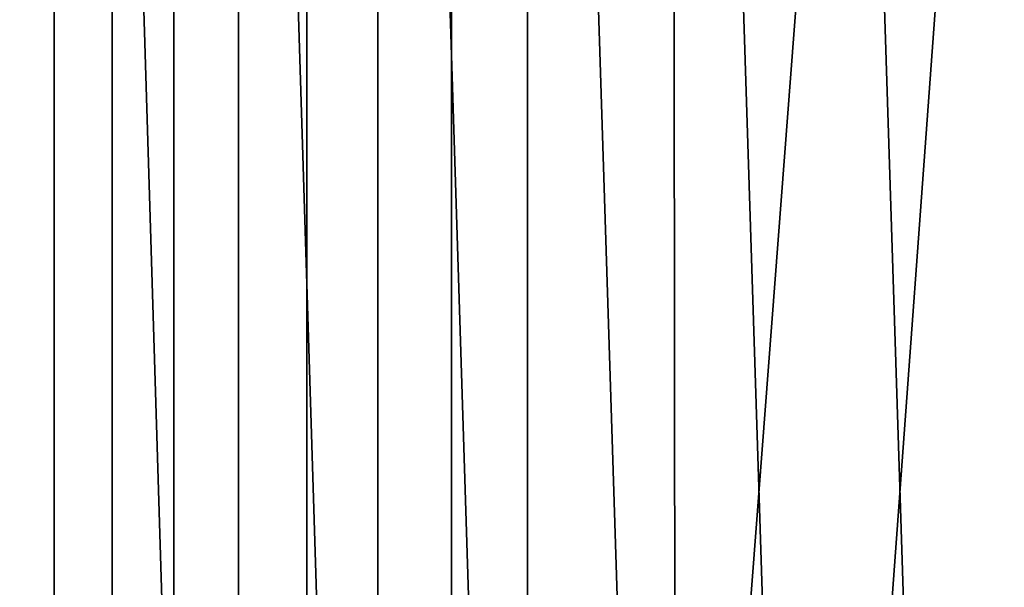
# Model space of a CAD drawing. Header units: metres. Extents: x -244 to 24, y -123 to 0.
# Tile 78 of 146: x 6 to 13, y -115 to -111. Entities that reach past the tile are written whole.
import ezdxf

# ---------------------------------------------------------------- set-up
doc = ezdxf.new("R2010")
doc.units = ezdxf.units.M
doc.layers.add('solid_10_231_103_000', color=7, linetype='CONTINUOUS')

msp = doc.modelspace()

# ---------------------------------------------------------------- linework, layer by layer
at = {"layer": 'solid_10_231_103_000'}
for points in [[(6.333059, -122.099998, -22.578636), (5.203077, -122.099998, -22.865486), (4.826086, -109.099998, -22.947992), (5.946068, -109.099998, -22.683626)], [(7.447389, -122.099998, -22.235981), (6.333059, -122.099998, -22.578636), (5.946068, -109.099998, -22.683626), (7.05114, -109.099998, -22.364798)], [(6.0964, -122.099998, 24.25288), (6.477628, -122.099998, 23.790382), (6.477409, -109.099998, 23.790621), (6.096591, -109.099998, 24.252625)], [(6.88588, -122.099998, 23.351555), (6.885823, -109.099998, 23.351648), (6.477409, -109.099998, 23.790621), (6.477628, -122.099998, 23.790382)], [(6.88588, -122.099998, 23.351555), (7.319689, -122.099998, 22.937975), (7.319844, -109.099998, 22.937843), (6.885823, -109.099998, 23.351648)], [(8.543311, -122.099998, -21.838367), (7.447389, -122.099998, -22.235981), (7.05114, -109.099998, -22.364798), (8.139741, -109.099998, -21.991943)], [(7.319689, -122.099998, 22.937975), (7.777495, -122.099998, 22.551126), (7.777667, -109.099998, 22.550987), (7.319844, -109.099998, 22.937843)], [(7.777495, -122.099998, 22.551126), (8.257655, -122.099998, 22.1924), (8.257423, -109.099998, 22.192553), (7.777667, -109.099998, 22.550987)], [(9.618117, -122.099998, -21.386778), (8.543311, -122.099998, -21.838367), (8.139741, -109.099998, -21.991943), (9.208797, -109.099998, -21.566195)], [(8.758445, -122.099998, 21.863083), (8.758428, -109.099998, 21.863129), (8.257423, -109.099998, 22.192553), (8.257655, -122.099998, 22.1924)], [(8.758445, -122.099998, 21.863083), (9.278064, -122.099998, 21.564362), (9.27817, -109.099998, 21.564297), (8.758428, -109.099998, 21.863129)], [(10.669152, -122.099998, -20.882328), (9.618117, -122.099998, -21.386778), (9.208797, -109.099998, -21.566195), (10.255117, -109.099998, -21.088747)], [(9.278064, -122.099998, 21.564362), (9.814645, -122.099998, 21.297304), (9.814645, -109.099998, 21.297304), (9.27817, -109.099998, 21.564297)], [(9.814645, -122.099998, 21.297304), (10.860991, -122.099998, 20.783199), (10.847617, -109.099998, 20.790182), (9.814645, -109.099998, 21.297304)], [(11.693817, -122.099998, -20.326267), (10.669152, -122.099998, -20.882328), (10.255117, -109.099998, -21.088747), (11.277349, -109.099998, -20.560219)], [(10.860991, -122.099998, 20.783199), (11.854098, -109.099998, 20.233183), (10.847617, -109.099998, 20.790182)], [(10.860991, -122.099998, 20.783199), (11.880491, -122.099998, 20.217724), (12.83245, -109.099998, 19.627298), (11.854098, -109.099998, 20.233183)], [(12.689579, -122.099998, -19.719965), (11.693817, -122.099998, -20.326267), (11.277349, -109.099998, -20.560219), (12.27227, -109.099998, -19.982336)], [(11.880491, -122.099998, 20.217724), (12.870628, -122.099998, 19.60228), (13.77938, -109.099998, 18.974493), (12.83245, -109.099998, 19.627298)], [(13.653977, -122.099998, -19.064924), (12.689579, -122.099998, -19.719965), (12.27227, -109.099998, -19.982336), (13.2375, -109.099998, -19.356421)], [(12.870628, -122.099998, 19.60228), (13.828955, -122.099998, 18.938385), (14.693558, -109.099998, 18.275673), (13.77938, -109.099998, 18.974493)]]:
    msp.add_3dface(points, dxfattribs=at)

doc.saveas('drawing.dxf')
